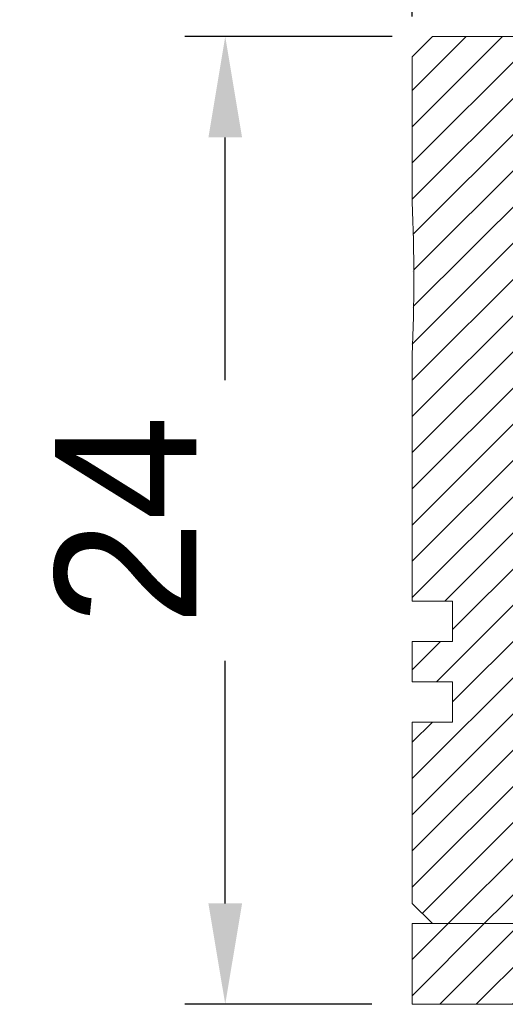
# Model space of a CAD drawing. Header units: inches. Extents: x -2759 to -2587, y -671 to -497.
# Tile 2 of 10: x -2759 to -2747, y -539 to -515. Entities that reach past the tile are written whole.
import ezdxf

# ---------------------------------------------------------------- set-up
doc = ezdxf.new("R2010")
doc.units = ezdxf.units.IN
doc.header["$LTSCALE"] = 3
doc.header["$MEASUREMENT"] = 0
doc.header["$PDSIZE"] = -5
doc.layers.get('Defpoints').update_dxf_attribs({"lineweight": 18})
for name, color, linetype, lineweight in [('剖面线层', 4, 'Continuous', 18), ('尺寸线层', 3, 'Continuous', 18), ('标注', 3, 'Continuous', 25), ('细实线层', 7, 'Continuous', 18)]:
    doc.layers.add(name, color=color, linetype=linetype, lineweight=lineweight)
doc.styles.get("Standard").update_dxf_attribs({"font": '兰亭黑 GBK.TTF'})
doc.dimstyles.new('CST Standard', dxfattribs={"dimtxt": 3.5, "dimasz": 2.5, "dimexe": 1, "dimexo": 1, "dimgap": 0.6, "dimtad": 1, "dimtoh": 1, "dimdsep": 46, "dimtxsty": 'Standard', "dimcen": -2.5, "dimdle": 5, "dimclrd": 8, "dimclre": 8, "dimadec": 1, "dimazin": 2, "dimtfac": 1, "dimtofl": 0, "dimtmove": 0, "dimatfit": 0, "dimfxl": 1, "dimtolj": 1, "dimarcsym": 0})
pattern_1 = [(45, (-2817.0173, -760.67676), (-0.4490128, 0.4490128), [])]

# ---------------------------------------------------------------- blocks, each defined once
blk = doc.blocks.new('*D93')
at = {"layer": 'Defpoints', "color": 0}
for p in [(-2659.629, -501.839), (-2749.629, -515.54), (-2659.629, -515.54)]:
    blk.add_point(p, dxfattribs=at)
at = {"layer": '标注', "color": 8, "linetype": 'Continuous', "lineweight": -2, "ltscale": 3}
for p, q in [((-2749.629, -514.54), (-2749.629, -500.839)), ((-2659.629, -514.54), (-2659.629, -500.839)), ((-2747.129, -501.839), (-2662.129, -501.839))]:
    blk.add_line(p, q, dxfattribs=at)
at = {"layer": '标注', "color": 8}
for points in [[(-2747.129, -501.422), (-2747.129, -502.256), (-2749.629, -501.839)], [(-2662.129, -502.256), (-2662.129, -501.422), (-2659.629, -501.839)]]:
    blk.add_solid(points, dxfattribs=at)
at = {"layer": '标注', "color": 0, "ltscale": 3, "insert": (-2704.629, -499.314), "char_height": 3.5, "attachment_point": 5}
blk.add_mtext('\\A1;%%C90', dxfattribs=at)
blk = doc.blocks.new('*D94')
at = {"layer": 'Defpoints', "color": 0}
for p in [(-2754.262, -515.04), (-2749.129, -515.04), (-2749.629, -539.04)]:
    blk.add_point(p, dxfattribs=at)
at = {"layer": '尺寸线层', "color": 8, "linetype": 'Continuous', "lineweight": -2, "ltscale": 3}
for p, q in [((-2750.129, -515.04), (-2755.262, -515.04)), ((-2754.262, -536.54), (-2754.262, -517.54)), ((-2750.629, -539.04), (-2755.262, -539.04))]:
    blk.add_line(p, q, dxfattribs=at)
at = {"layer": '尺寸线层', "color": 8}
for points in [[(-2753.845, -517.54), (-2754.679, -517.54), (-2754.262, -515.04)], [(-2754.679, -536.54), (-2753.845, -536.54), (-2754.262, -539.04)]]:
    blk.add_solid(points, dxfattribs=at)
at = {"layer": '尺寸线层', "color": 0, "ltscale": 3, "insert": (-2756.731, -527.04), "char_height": 3.5, "attachment_point": 5, "rotation": 90, "bg_fill": 3, "box_fill_scale": 1.25, "bg_fill_color": 9, "bg_fill_true_color": 13158600, "bg_fill_transparency": 0}
blk.add_mtext('\\A1;24', dxfattribs=at)

msp = doc.modelspace()

# ---------------------------------------------------------------- hatches: boundary and pattern name
at = {"layer": '剖面线层', "ltscale": 3}
h = msp.add_hatch(dxfattribs=at)
h.set_pattern_fill('ANSI31', color=0, style=0, pattern_type=0)
h.set_pattern_definition(pattern_1)
edge = h.paths.add_edge_path(flags=0)
edge.add_line((-2747.15, -529.023), (-2731.156, -519.789))
edge.add_line((-2731.156, -519.789), (-2729.829, -519.023))
edge.add_line((-2729.829, -519.023), (-2729.33, -519.023))
edge.add_line((-2729.33, -519.023), (-2729.33, -519.37))
edge.add_line((-2729.33, -519.37), (-2729.33, -519.789))
edge.add_line((-2729.33, -519.789), (-2729.33, -520.04))
edge.add_line((-2729.33, -520.04), (-2728.929, -520.04))
edge.add_line((-2728.929, -520.04), (-2728.929, -520.54))
edge.add_line((-2728.929, -520.54), (-2727.129, -520.54))
edge.add_line((-2727.129, -520.54), (-2727.129, -519.789))
edge.add_line((-2727.129, -519.789), (-2727.129, -518.04))
edge.add_line((-2727.129, -518.04), (-2725.629, -518.04))
edge.add_line((-2725.629, -518.04), (-2725.629, -515.54))
edge.add_line((-2725.629, -515.54), (-2726.129, -515.04))
edge.add_line((-2726.129, -515.04), (-2749.129, -515.04))
edge.add_line((-2749.129, -515.04), (-2749.629, -515.54))
edge.add_line((-2749.629, -515.54), (-2749.629, -519.14))
edge.add_arc((-2793.002, -521.04), 43.415, 357.4917, 2.5083)
edge.add_line((-2749.629, -522.94), (-2749.629, -529.04))
edge.add_line((-2749.629, -529.04), (-2748.629, -529.04))
edge.add_line((-2748.629, -529.04), (-2748.629, -530.04))
edge.add_line((-2748.629, -530.04), (-2749.629, -530.04))
edge.add_line((-2749.629, -530.04), (-2749.629, -531.04))
edge.add_line((-2749.629, -531.04), (-2748.629, -531.04))
edge.add_line((-2748.629, -531.04), (-2748.629, -532.04))
edge.add_line((-2748.629, -532.04), (-2749.629, -532.04))
edge.add_line((-2749.629, -532.04), (-2749.629, -536.54))
edge.add_line((-2749.629, -536.54), (-2749.129, -537.04))
edge.add_line((-2749.129, -537.04), (-2745.629, -537.04))
edge.add_line((-2745.629, -537.04), (-2745.629, -530.44))
edge.add_line((-2745.629, -530.44), (-2746.629, -529.44))
edge.add_line((-2746.629, -529.44), (-2746.95, -529.44))
edge.add_line((-2746.95, -529.44), (-2746.95, -529.37))
edge.add_line((-2746.95, -529.37), (-2747.15, -529.023))

# ---------------------------------------------------------------- linework, layer by layer
at = {"layer": '细实线层', "color": 0, "ltscale": 3}
for p, q in [((-2749.129, -515.04), (-2749.629, -515.54)), ((-2749.129, -515.04), (-2749.629, -515.54)), ((-2741.379, -515.04), (-2749.129, -515.04)), ((-2726.129, -515.04), (-2749.129, -515.04)), ((-2749.629, -517.04), (-2749.629, -515.54)), ((-2749.629, -519.14), (-2749.629, -515.54)), ((-2749.629, -519.14), (-2749.629, -517.04)), ((-2749.629, -529.04), (-2749.629, -522.94)), ((-2749.629, -529.04), (-2749.629, -522.94)), ((-2749.629, -529.04), (-2748.629, -529.04)), ((-2749.629, -529.04), (-2748.629, -529.04)), ((-2748.629, -530.04), (-2748.629, -529.04)), ((-2748.629, -530.04), (-2748.629, -529.04)), ((-2749.629, -530.04), (-2748.629, -530.04)), ((-2749.629, -531.04), (-2749.629, -530.04)), ((-2749.629, -530.04), (-2748.629, -530.04)), ((-2749.629, -531.04), (-2749.629, -530.04)), ((-2749.629, -531.04), (-2748.629, -531.04)), ((-2749.629, -531.04), (-2748.629, -531.04)), ((-2748.629, -532.04), (-2748.629, -531.04)), ((-2748.629, -532.04), (-2748.629, -531.04)), ((-2749.629, -532.04), (-2748.629, -532.04)), ((-2749.629, -536.54), (-2749.629, -532.04)), ((-2749.629, -532.04), (-2748.629, -532.04)), ((-2749.629, -536.54), (-2749.629, -532.04)), ((-2749.129, -537.04), (-2749.629, -536.54)), ((-2749.129, -537.04), (-2749.629, -536.54)), ((-2745.629, -537.04), (-2749.129, -537.04))]:
    msp.add_line(p, q, dxfattribs=at)
msp.add_arc((-2793.002, -521.04), 43.415, 357.4917, 2.5083, dxfattribs=at)

# ---------------------------------------------------------------- dimensions: what is measured, and where the dimension line sits
at = {"layer": '标注', "color": 0, "ltscale": 3}
dim = msp.add_linear_dim(base=(-2659.629, -501.839), p1=(-2749.629, -515.54), p2=(-2659.629, -515.54), text='%%C<>', dimstyle='CST Standard', override={"dimsah": 1, "dimtzin": 0}, dxfattribs=at)
dim.commit()
dim.dimension.update_dxf_attribs({"geometry": '*D93', "text_midpoint": (-2704.629, -499.314)})

# ---------------------------------------------------------------- next in the draw order: dimensions: what is measured, and where the dimension line sits
at = {"layer": '尺寸线层', "color": 0, "ltscale": 3}
dim = msp.add_linear_dim(base=(-2754.262, -515.04), p1=(-2749.629, -539.04), p2=(-2749.129, -515.04), angle=90, dimstyle='CST Standard', override={"dimsah": 1, "dimtfill": 1, "dimtzin": 8}, dxfattribs=at)
dim.commit()
dim.dimension.update_dxf_attribs({"geometry": '*D94', "text_midpoint": (-2756.731, -527.04)})

# ---------------------------------------------------------------- next in the draw order: hatches: boundary and pattern name
at = {"layer": '剖面线层', "ltscale": 3}
h = msp.add_hatch(dxfattribs=at)
h.set_pattern_fill('ANSI31', color=0, style=0, pattern_type=0)
h.set_pattern_definition(pattern_1)
edge = h.paths.add_edge_path(flags=0)
edge.add_line((-2743.64, -536.772), (-2736.517, -532.659))
edge.add_line((-2736.517, -532.659), (-2728.129, -527.817))
edge.add_arc((-2729.129, -526.085), 2, 300, 360)
edge.add_line((-2727.129, -526.085), (-2727.129, -520.54))
edge.add_line((-2727.129, -520.54), (-2727.129, -518.04))
edge.add_line((-2727.129, -518.04), (-2725.629, -518.04))
edge.add_line((-2725.629, -518.04), (-2725.629, -526.085))
edge.add_line((-2725.629, -526.085), (-2725.629, -527.422))
edge.add_line((-2725.629, -527.422), (-2725.629, -526.085))
edge.add_line((-2725.629, -526.085), (-2704.629, -526.085))
edge.add_line((-2704.629, -526.085), (-2704.629, -527.817))
edge.add_line((-2704.629, -527.817), (-2725.668, -527.817))
edge.add_arc((-2727.629, -527.422), 2, 348.6246, 0)
edge.add_line((-2725.629, -527.422), (-2725.629, -526.085))
edge.add_line((-2725.629, -526.085), (-2704.629, -526.085))
edge.add_line((-2704.629, -526.085), (-2704.629, -527.817))
edge.add_line((-2704.629, -527.817), (-2725.668, -527.817))
edge.add_arc((-2727.629, -527.422), 2, 300, 348.6246, ccw=False)
edge.add_line((-2726.629, -529.154), (-2740.287, -537.04))
edge.add_line((-2740.287, -537.04), (-2743.287, -538.772))
edge.add_arc((-2744.287, -537.04), 2, 270, 300, ccw=False)
edge.add_line((-2744.287, -539.04), (-2749.629, -539.04))
edge.add_line((-2749.629, -539.04), (-2749.629, -537.04))
edge.add_line((-2749.629, -537.04), (-2749.129, -537.04))
edge.add_line((-2749.129, -537.04), (-2745.629, -537.04))
edge.add_line((-2745.629, -537.04), (-2744.64, -537.04))
edge.add_arc((-2744.64, -535.04), 2, 270, 300)
edge = h.paths.add_edge_path(flags=0)
edge.add_line((-2668.971, -537.04), (-2680.874, -530.168))
edge.add_line((-2680.874, -530.168), (-2682.629, -529.154))
edge.add_arc((-2681.629, -527.422), 2, 191.3754, 240, ccw=False)
edge.add_arc((-2681.629, -527.422), 2, 180, 191.3754, ccw=False)
edge.add_line((-2683.629, -527.422), (-2683.629, -526.085))
edge.add_line((-2683.629, -526.085), (-2683.629, -518.04))
edge.add_line((-2683.629, -518.04), (-2682.129, -518.04))
edge.add_line((-2682.129, -518.04), (-2682.129, -520.54))
edge.add_line((-2682.129, -520.54), (-2682.129, -526.085))
edge.add_arc((-2680.129, -526.085), 2, 180, 240)
edge.add_line((-2681.129, -527.817), (-2665.618, -536.772))
edge.add_arc((-2664.618, -535.04), 2, 240, 270)
edge.add_line((-2664.618, -537.04), (-2663.629, -537.04))
edge.add_line((-2663.629, -537.04), (-2660.129, -537.04))
edge.add_line((-2660.129, -537.04), (-2659.629, -537.04))
edge.add_line((-2659.629, -537.04), (-2659.629, -539.04))
edge.add_line((-2659.629, -539.04), (-2664.971, -539.04))
edge.add_arc((-2664.971, -537.04), 2, 240, 270, ccw=False)
edge.add_line((-2665.971, -538.772), (-2668.971, -537.04))

# ---------------------------------------------------------------- next in the draw order: linework, layer by layer
at = {"layer": '细实线层', "color": 0, "ltscale": 3}
for p, q in [((-2749.629, -539.04), (-2749.629, -537.04)), ((-2749.629, -539.04), (-2749.629, -537.04)), ((-2744.64, -537.04), (-2749.629, -537.04)), ((-2744.287, -539.04), (-2749.629, -539.04))]:
    msp.add_line(p, q, dxfattribs=at)

doc.saveas('drawing.dxf')
